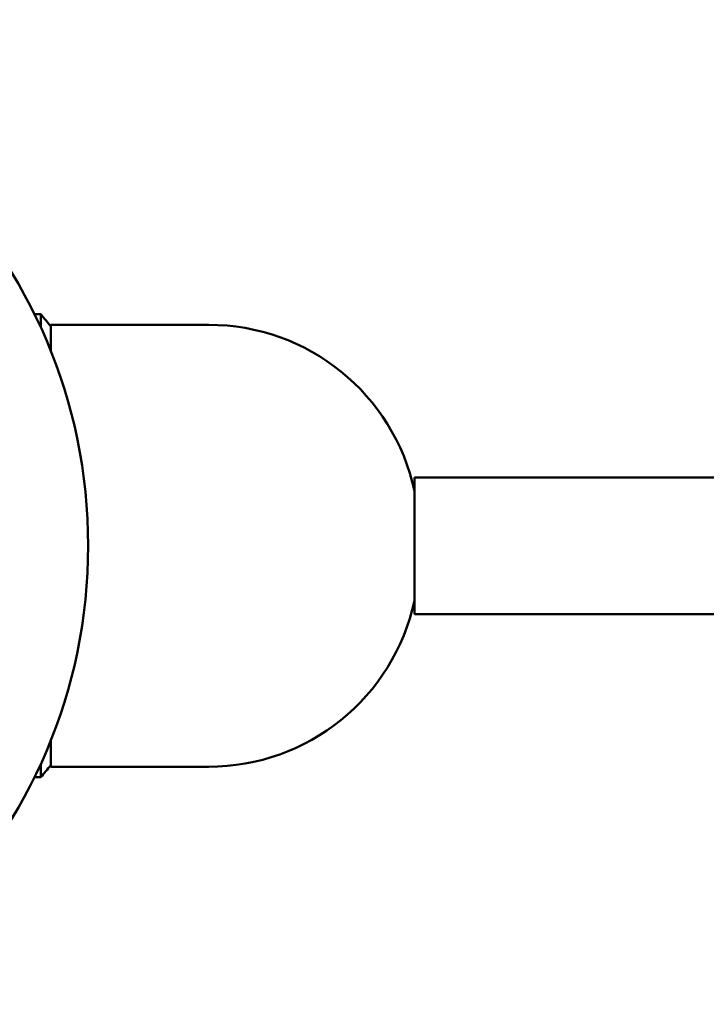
# Model space of a CAD drawing. Header units: millimetres. Extents: x 188 to 1913, y 148 to 2839.
# Tile 71 of 211: x 527 to 592, y 341 to 434. Entities that reach past the tile are written whole.
import ezdxf

# ---------------------------------------------------------------- set-up
doc = ezdxf.new("R2010")
doc.units = ezdxf.units.MM
doc.header["$LTSCALE"] = 10
doc.layers.add('Widoczne (ISO)', color=7, linetype='Continuous', lineweight=50)

msp = doc.modelspace()

# ---------------------------------------------------------------- linework, layer by layer
at = {"layer": 'Widoczne (ISO)'}
for p, q in [((529.057, 406.357), (528.457, 406.357)), ((529.057, 406.357), (529.057, 405.088)), ((530.004, 405.357), (530.004, 402.869)), ((545.004, 405.357), (530.004, 405.357)), ((564.554, 390.857), (564.554, 377.857)), ((674.314, 390.857), (564.554, 390.857)), ((674.314, 377.857), (564.554, 377.857)), ((530.004, 365.846), (530.004, 363.357)), ((529.057, 363.627), (529.057, 362.357)), ((545.004, 363.357), (530.004, 363.357)), ((529.057, 362.357), (528.457, 362.357))]:
    msp.add_line(p, q, dxfattribs=at)
msp.add_circle((483.557, 384.357), 50, dxfattribs=at)
for centre, radius, start, end in [((491.138, 373.767), 50, 38.9831, 40.67749), ((545.004, 385.357), 20, 12.17718, 90), ((545.004, 383.357), 20, 270, 347.82282), ((491.138, 394.947), 50, 319.32251, 321.0169)]:
    msp.add_arc(centre, radius, start, end, dxfattribs=at)

doc.saveas('drawing.dxf')
